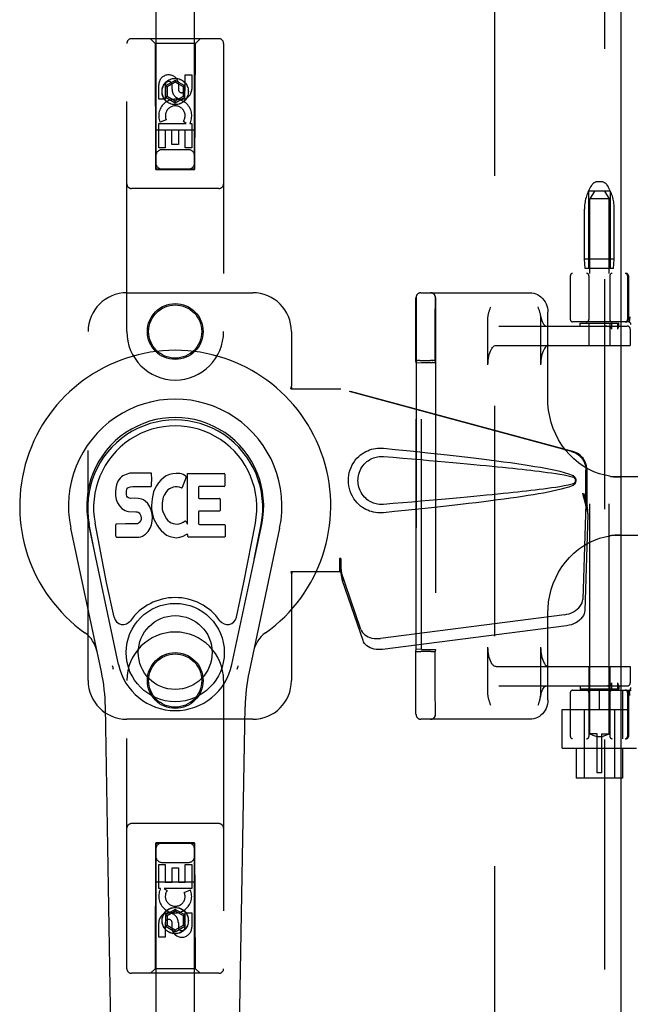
# Model space of a CAD drawing. Header units: inches. Extents: x 0 to 270, y 0 to 175.
# Tile 13 of 81: x 86.45 to 90.39, y 85.89 to 92.24. Entities that reach past the tile are written whole.
import ezdxf

# ---------------------------------------------------------------- set-up
doc = ezdxf.new("R2010")
doc.units = ezdxf.units.IN
doc.header["$LTSCALE"] = 14.84127
doc.header["$MEASUREMENT"] = 0
doc.linetypes.add('HIDDEN', pattern=[0.2, 0.1, -0.1])
doc.layers.add('DEFAULT_2', color=8, linetype='HIDDEN')
doc.layers.add('LEFTHAND_DOOR_ASSEMBLY', color=7, linetype='CONTINUOUS')

msp = doc.modelspace()

# ---------------------------------------------------------------- linework, layer by layer
at = {"layer": 'DEFAULT_2', "color": 8, "linetype": 'HIDDEN'}
for p, q in [((89.5159, 58.5819), (89.5159, 119.6239)), ((90.1398, 91.1696), (90.1343, 91.1604)), ((90.1991, 91.1939), (90.1827, 91.1939)), ((90.2419, 91.1696), (90.2475, 91.1604)), ((90.1209, 91.1339), (90.1209, 90.6339)), ((90.2609, 91.1339), (90.1209, 91.1339)), ((90.1584, 91.1339), (90.1284, 91.0839)), ((90.2234, 91.1339), (90.2534, 91.0839)), ((90.2609, 91.1339), (90.2609, 90.6339)), ((90.1284, 87.6339), (90.1284, 91.0839)), ((90.2534, 91.0839), (90.1284, 91.0839)), ((90.2534, 87.6339), (90.2534, 91.0839)), ((90.0944, 90.6939), (90.0944, 91.0163)), ((90.2874, 90.6939), (90.2874, 91.0163)), ((90.0994, 90.6339), (90.0944, 90.6939)), ((90.2874, 90.6939), (90.0944, 90.6939)), ((90.2824, 90.6339), (90.2874, 90.6939)), ((90.0034, 90.5879), (90.0034, 90.3054)), ((92.5134, 90.6029), (90.0184, 90.6029)), ((90.2824, 90.6339), (90.0994, 90.6339)), ((90.1234, 90.5879), (90.1234, 90.3054)), ((90.2584, 90.5879), (90.2584, 90.3054)), ((90.3727, 90.5879), (90.3727, 90.3054)), ((90.3784, 90.5879), (90.3784, 90.3054)), ((89.0384, 90.4779), (89.742, 90.4779)), ((89.0071, 90.3121), (89.0073, 90.439)), ((89.0081, 90.4469), (89.0081, 87.7589)), ((89.1321, 90.3122), (89.1323, 90.4389)), ((89.1331, 90.4469), (89.1331, 87.7589)), ((89.8582, 89.7942), (89.8582, 90.3529)), ((89.007, 90.196), (89.0071, 90.3121)), ((89.132, 90.1964), (89.1321, 90.3122)), ((89.4717, 90.0129), (89.4717, 90.3144)), ((89.8117, 90.3144), (89.8117, 90.0129)), ((90.3788, 90.2904), (90.0184, 90.2904)), ((90.0659, 90.2629), (90.0659, 90.2829)), ((90.0659, 90.2829), (90.3158, 90.2829)), ((90.1234, 90.2829), (90.1234, 90.1379)), ((90.2584, 90.2829), (90.2584, 90.1379)), ((90.2717, 90.2429), (90.2717, 90.2829)), ((90.3085, 90.2829), (90.3085, 90.2429)), ((90.3159, 90.2626), (90.3159, 90.2829)), ((90.3856, 90.3044), (90.3822, 90.29)), ((90.3856, 90.3044), (90.3857, 90.305)), ((89.5426, 90.2629), (90.3705, 90.2629)), ((90.314, 90.2583), (90.3122, 90.2547)), ((90.3158, 90.2629), (90.3158, 90.2627)), ((90.3903, 90.2429), (90.3903, 90.1379)), ((90.3905, 90.2429), (90.3905, 90.1379)), ((89.007, 90.0398), (89.007, 90.196)), ((89.132, 90.0398), (89.132, 90.1964)), ((89.5245, 90.1379), (90.3905, 90.1379)), ((89.0077, 90.0259), (89.007, 90.0398)), ((89.0077, 90.0259), (89.0427, 90.0273)), ((89.0077, 88.1798), (89.0077, 90.0259)), ((89.0239, 90.0403), (89.0161, 90.0402)), ((89.0331, 90.0403), (89.0239, 90.0403)), ((89.0331, 90.0403), (89.101, 90.0404)), ((89.0427, 88.1784), (89.0427, 90.0273)), ((89.0427, 90.0273), (89.1127, 90.0273)), ((89.1105, 90.0403), (89.101, 90.0404)), ((89.132, 90.0398), (89.1327, 90.0269)), ((89.1327, 90.0269), (89.1327, 88.1788)), ((90.7597, 89.2904), (90.2821, 89.2904)), ((90.2821, 88.9154), (90.7597, 88.9154)), ((89.8582, 87.8529), (89.8582, 88.4115)), ((89.007, 88.1659), (89.0077, 88.1798)), ((89.0427, 88.1784), (89.0077, 88.1798)), ((89.0427, 88.1784), (89.1127, 88.1784)), ((89.1327, 88.1788), (89.132, 88.1659)), ((89.4717, 87.8913), (89.4717, 88.1929)), ((89.8117, 88.1929), (89.8117, 87.8913)), ((89.0284, 88.1654), (89.038, 88.1654)), ((89.1059, 88.1654), (89.038, 88.1654)), ((89.1059, 88.1654), (89.115, 88.1654)), ((89.115, 88.1654), (89.1229, 88.1655)), ((89.5245, 88.0679), (90.3905, 88.0679)), ((90.1234, 88.0679), (90.1234, 87.9229)), ((90.2584, 88.0679), (90.2584, 87.9229)), ((90.3903, 88.0679), (90.3903, 87.9629)), ((90.3905, 88.0679), (90.3905, 87.9629)), ((89.5426, 87.9429), (90.3705, 87.9429)), ((90.0659, 87.9429), (90.0659, 87.9229)), ((90.3158, 87.9229), (90.0659, 87.9229)), ((90.2717, 87.9229), (90.2717, 87.9629)), ((90.3085, 87.9629), (90.3085, 87.9229)), ((90.3158, 87.943), (90.3158, 87.9429)), ((90.3159, 87.943), (90.3159, 87.9229)), ((89.0071, 87.8535), (89.0071, 87.8768)), ((89.0072, 87.8324), (89.0071, 87.8535)), ((89.1321, 87.8533), (89.1321, 87.8765)), ((89.1322, 87.8323), (89.1321, 87.8533)), ((90.0034, 87.9004), (90.0034, 87.6179)), ((90.0184, 87.9154), (90.3961, 87.9154)), ((90.1234, 87.9004), (90.1234, 87.6179)), ((90.1909, 87.7904), (90.1909, 87.9154)), ((90.2584, 87.9004), (90.2584, 87.6179)), ((90.3407, 87.9154), (90.3407, 87.6029)), ((90.3727, 87.9004), (90.3727, 87.6179)), ((90.3784, 87.9004), (90.3784, 87.6179)), ((90.3809, 87.7904), (90.3809, 87.9154)), ((90.3822, 87.9157), (90.3856, 87.9013)), ((90.3857, 87.9007), (90.3856, 87.9013)), ((90.3877, 87.8824), (90.3872, 87.8868)), ((89.9509, 87.5409), (89.9509, 87.7904)), ((89.9509, 87.7904), (90.3809, 87.7904)), ((90.0934, 87.7904), (90.0934, 87.3479)), ((90.2884, 87.7904), (90.2884, 87.3479)), ((89.0073, 87.7607), (89.0073, 87.7736)), ((89.742, 87.7279), (89.0384, 87.7279)), ((89.1323, 87.7607), (89.1323, 87.7737)), ((92.5134, 87.6029), (90.0184, 87.6029)), ((90.1759, 87.6339), (90.1284, 87.6339)), ((90.1284, 87.6339), (90.1287, 87.6337)), ((90.1316, 87.6321), (90.1287, 87.6337)), ((90.1342, 87.6307), (90.1316, 87.6321)), ((90.1375, 87.629), (90.1341, 87.6307)), ((90.1415, 87.6271), (90.1374, 87.629)), ((90.1462, 87.6249), (90.1414, 87.6271)), ((90.1514, 87.6228), (90.1461, 87.625)), ((90.1572, 87.6207), (90.1514, 87.6228)), ((90.1632, 87.6187), (90.1571, 87.6207)), ((90.1695, 87.6172), (90.1632, 87.6188)), ((90.1759, 87.6159), (90.1694, 87.6172)), ((90.1759, 87.3839), (90.1759, 87.6338)), ((90.2059, 87.6147), (90.1759, 87.6147)), ((90.2059, 87.6339), (90.2534, 87.6339)), ((90.2059, 87.3839), (90.2059, 87.6338)), ((90.2059, 87.6159), (90.2123, 87.6172)), ((90.2186, 87.6188), (90.2122, 87.6172)), ((90.2246, 87.6207), (90.2185, 87.6187)), ((90.2303, 87.6228), (90.2246, 87.6207)), ((90.2356, 87.625), (90.2303, 87.6228)), ((90.2403, 87.6271), (90.2356, 87.6249)), ((90.2443, 87.629), (90.2402, 87.6271)), ((90.2476, 87.6307), (90.2442, 87.629)), ((90.2501, 87.6321), (90.2475, 87.6307)), ((90.253, 87.6337), (90.2501, 87.6321)), ((90.253, 87.6337), (90.2534, 87.6339)), ((89.9509, 87.5409), (90.4309, 87.5409)), ((90.0409, 87.5409), (90.0409, 87.3479)), ((90.3409, 87.5409), (90.3409, 87.3479)), ((90.3409, 87.3479), (90.0409, 87.3479)), ((90.2059, 87.3839), (90.1759, 87.3839))]:
    msp.add_line(p, q, dxfattribs=at)
for points in [[(89.742, 90.4779), (89.7548, 90.4771), (89.7676, 90.4748), (89.78, 90.471), (89.792, 90.4657), (89.8034, 90.459), (89.814, 90.451), (89.8238, 90.4417), (89.8326, 90.4312), (89.8402, 90.4198), (89.8466, 90.4074), (89.8516, 90.3944), (89.8553, 90.3809), (89.8575, 90.367), (89.8582, 90.3529)], [(89.0073, 90.439), (89.0073, 90.4447), (89.0074, 90.4462), (89.0074, 90.4469)], [(89.1323, 90.4389), (89.1323, 90.4446), (89.1324, 90.4462), (89.1324, 90.4469)], [(89.4717, 90.3144), (89.4719, 90.3201), (89.4724, 90.3255), (89.473, 90.3306), (89.4739, 90.3354), (89.4748, 90.34), (89.4759, 90.3445), (89.477, 90.3489), (89.4782, 90.3533), (89.4795, 90.3577), (89.4809, 90.362), (89.4823, 90.3664), (89.4837, 90.3707), (89.4853, 90.375)], [(89.4853, 90.375), (89.4883, 90.3836), (89.4899, 90.3879)], [(89.7936, 90.3879), (89.7968, 90.3791), (89.7983, 90.3747), (89.7998, 90.3703), (89.8013, 90.3659), (89.8028, 90.3615), (89.8042, 90.357), (89.8055, 90.3526), (89.8067, 90.348), (89.8079, 90.3434), (89.8089, 90.3388)], [(89.8089, 90.3388), (89.8111, 90.3278), (89.8142, 90.3147), (89.8178, 90.3028), (89.8218, 90.2924), (89.8261, 90.2835), (89.8304, 90.2763), (89.8345, 90.2707), (89.8384, 90.2668), (89.8418, 90.2643), (89.8445, 90.2631), (89.8463, 90.2629)], [(89.8098, 90.3343), (89.8106, 90.3293), (89.8112, 90.3244), (89.8116, 90.3194), (89.8117, 90.3144)], [(90.3877, 90.3233), (90.3872, 90.3189), (90.3867, 90.3144), (90.3862, 90.3097), (90.3857, 90.305)], [(90.2599, 90.2557), (90.2556, 90.2577), (90.2508, 90.2594), (90.2456, 90.2608), (90.2398, 90.2619), (90.2336, 90.2625), (90.2268, 90.2629)], [(90.2717, 90.2429), (90.2716, 90.2442), (90.2712, 90.2455), (90.2706, 90.2467), (90.2699, 90.2479), (90.269, 90.249), (90.268, 90.25), (90.267, 90.251), (90.2658, 90.252), (90.2644, 90.2529), (90.263, 90.2539), (90.2615, 90.2548), (90.2599, 90.2557)], [(90.3122, 90.2547), (90.3117, 90.2537), (90.3112, 90.2527), (90.3107, 90.2517), (90.3103, 90.2506), (90.3098, 90.2495), (90.3094, 90.2483), (90.309, 90.247), (90.3088, 90.2457), (90.3086, 90.2443), (90.3085, 90.2429)], [(90.3158, 90.2627), (90.3158, 90.2624), (90.3156, 90.2619), (90.3154, 90.2613), (90.3151, 90.2607), (90.3148, 90.2599), (90.3144, 90.2591), (90.314, 90.2583)], [(89.4717, 90.0129), (89.4721, 90.0269), (89.473, 90.0407), (89.4747, 90.0541), (89.4769, 90.0671), (89.4798, 90.0794), (89.4832, 90.0908), (89.4872, 90.1012), (89.4916, 90.1106), (89.4964, 90.1187), (89.5016, 90.1255), (89.507, 90.1308), (89.5127, 90.1347), (89.5185, 90.137), (89.5245, 90.1379)], [(89.8645, 90.1379), (89.8585, 90.137), (89.8527, 90.1347), (89.847, 90.1308), (89.8416, 90.1255), (89.8364, 90.1187), (89.8316, 90.1106), (89.8272, 90.1012), (89.8232, 90.0908), (89.8198, 90.0794), (89.817, 90.0671), (89.8147, 90.0541), (89.8131, 90.0407), (89.8121, 90.0269), (89.8117, 90.0129)], [(89.0161, 90.0402), (89.0129, 90.0401), (89.0104, 90.0401), (89.0085, 90.04), (89.0074, 90.0399), (89.007, 90.0398)], [(89.132, 90.0398), (89.1316, 90.0399), (89.1305, 90.04), (89.1286, 90.0401), (89.1261, 90.0401), (89.1229, 90.0402), (89.1192, 90.0402), (89.1105, 90.0403)], [(90.259, 89.295), (90.2272, 89.3009), (90.1908, 89.3109), (90.1551, 89.3241), (90.1206, 89.3404), (90.0873, 89.3597), (90.0557, 89.3819), (90.0258, 89.4068), (89.9979, 89.4343), (89.9721, 89.4641), (89.9486, 89.4961), (89.9276, 89.53), (89.9092, 89.5657), (89.8935, 89.6028), (89.8806, 89.6412), (89.8706, 89.6805), (89.8635, 89.7205), (89.8593, 89.7609), (89.8582, 89.7943)], [(90.259, 89.295), (90.2635, 89.2943), (90.2681, 89.2937), (90.2727, 89.2932), (90.2774, 89.2927), (90.2821, 89.2922), (90.2868, 89.2918), (90.2916, 89.2915), (90.2964, 89.2912), (90.3012, 89.2909), (90.3061, 89.2907), (90.311, 89.2906), (90.3159, 89.2904), (90.3208, 89.2904), (90.3258, 89.2904)], [(89.8582, 88.4114), (89.8594, 88.4453), (89.8635, 88.4857), (89.8707, 88.5257), (89.8808, 88.565), (89.8937, 88.6034), (89.9095, 88.6405), (89.9279, 88.6762), (89.949, 88.7101), (89.9725, 88.7421), (89.9983, 88.7719), (90.0262, 88.7993), (90.0561, 88.8242), (90.0878, 88.8463), (90.121, 88.8655), (90.1555, 88.8818), (90.1912, 88.8949), (90.2277, 88.9049), (90.259, 88.9107)], [(90.3258, 88.9154), (90.32, 88.9153), (90.3142, 88.9152), (90.3085, 88.9151), (90.3028, 88.9149), (90.2972, 88.9146), (90.2916, 88.9142), (90.286, 88.9138), (90.2805, 88.9133), (90.2751, 88.9128), (90.2696, 88.9122), (90.2643, 88.9115), (90.259, 88.9107)], [(89.5245, 88.0679), (89.5185, 88.0687), (89.5127, 88.071), (89.507, 88.0749), (89.5016, 88.0802), (89.4964, 88.087), (89.4916, 88.0951), (89.4872, 88.1045), (89.4832, 88.1149), (89.4798, 88.1264), (89.4769, 88.1386), (89.4747, 88.1516), (89.473, 88.165), (89.4721, 88.1788), (89.4717, 88.1929)], [(89.8117, 88.1929), (89.8121, 88.1788), (89.8131, 88.165), (89.8147, 88.1516), (89.817, 88.1386), (89.8198, 88.1264), (89.8232, 88.1149), (89.8272, 88.1045), (89.8316, 88.0951), (89.8364, 88.087), (89.8416, 88.0802), (89.847, 88.0749), (89.8527, 88.071), (89.8585, 88.0687), (89.8645, 88.0679)], [(89.007, 88.0893), (89.007, 88.1262), (89.007, 88.1457), (89.007, 88.1659)], [(89.007, 88.1659), (89.0074, 88.1658), (89.0085, 88.1657), (89.0104, 88.1656), (89.0129, 88.1656), (89.0161, 88.1655), (89.0198, 88.1655), (89.0284, 88.1654)], [(89.1229, 88.1655), (89.1261, 88.1656), (89.1286, 88.1656), (89.1305, 88.1657), (89.1316, 88.1658), (89.132, 88.1659)], [(89.132, 88.0885), (89.132, 88.1257), (89.132, 88.1455), (89.132, 88.1659)], [(89.007, 88.0209), (89.007, 88.0542), (89.007, 88.0715), (89.007, 88.0893)], [(89.132, 88.02), (89.132, 88.0533), (89.132, 88.0707), (89.132, 88.0885)], [(89.0071, 87.9585), (89.007, 87.989), (89.007, 88.0047), (89.007, 88.0209)], [(89.1321, 87.9579), (89.132, 87.9882), (89.132, 88.0039), (89.132, 88.02)], [(89.0071, 87.9156), (89.0071, 87.9438), (89.0071, 87.9585)], [(89.1321, 87.9152), (89.1321, 87.9432), (89.1321, 87.9579)], [(89.8098, 87.8714), (89.8111, 87.8779), (89.8142, 87.891), (89.8178, 87.9029), (89.8218, 87.9134), (89.8261, 87.9222), (89.8304, 87.9294), (89.8345, 87.935), (89.8384, 87.9389), (89.8418, 87.9414), (89.8445, 87.9426), (89.8463, 87.9429)], [(90.2268, 87.9429), (90.2336, 87.9432), (90.2399, 87.9438), (90.2456, 87.9449), (90.2508, 87.9463), (90.2556, 87.948), (90.2599, 87.95)], [(90.2599, 87.95), (90.2615, 87.9509), (90.263, 87.9518), (90.2644, 87.9527), (90.2657, 87.9537), (90.2669, 87.9546), (90.268, 87.9556), (90.269, 87.9567), (90.2699, 87.9578), (90.2706, 87.959), (90.2712, 87.9602), (90.2716, 87.9615), (90.2717, 87.9629)], [(90.3085, 87.9629), (90.3086, 87.9615), (90.3087, 87.9602), (90.309, 87.9589), (90.3093, 87.9578), (90.3097, 87.9567), (90.31, 87.9557), (90.3104, 87.9547), (90.3109, 87.9537), (90.3113, 87.9528), (90.3118, 87.9518), (90.3122, 87.9509), (90.3139, 87.9476)], [(90.3139, 87.9476), (90.3143, 87.9468), (90.3146, 87.9461), (90.315, 87.9454), (90.3153, 87.9447), (90.3155, 87.9442), (90.3157, 87.9436), (90.3158, 87.9432), (90.3158, 87.943)], [(89.0071, 87.8768), (89.0071, 87.9022), (89.0071, 87.9156)], [(89.1321, 87.8765), (89.1321, 87.9018), (89.1321, 87.9152)], [(89.4899, 87.8179), (89.4867, 87.8266), (89.4851, 87.831), (89.4836, 87.8354), (89.4821, 87.8398), (89.4807, 87.8442), (89.4793, 87.8487), (89.478, 87.8531), (89.4767, 87.8577), (89.4756, 87.8623), (89.4745, 87.8669), (89.4736, 87.8716), (89.4729, 87.8764), (89.4723, 87.8813), (89.4719, 87.8863), (89.4717, 87.8913)], [(89.8582, 87.8529), (89.8575, 87.8387), (89.8553, 87.8248), (89.8516, 87.8112), (89.8465, 87.7982), (89.8402, 87.7859), (89.8325, 87.7744), (89.8238, 87.764), (89.814, 87.7547), (89.8034, 87.7467), (89.792, 87.74), (89.78, 87.7347), (89.7676, 87.7309), (89.7549, 87.7286), (89.742, 87.7279)], [(89.8098, 87.8714), (89.8096, 87.8703), (89.8087, 87.8657), (89.8076, 87.8612), (89.8065, 87.8568), (89.8053, 87.8524), (89.804, 87.848), (89.8026, 87.8437), (89.8012, 87.8393), (89.7997, 87.835), (89.7982, 87.8307)], [(89.8117, 87.8913), (89.8115, 87.8856), (89.8111, 87.8802), (89.8104, 87.8751), (89.8098, 87.8714)], [(90.3872, 87.8868), (90.3867, 87.8913), (90.3862, 87.896), (90.3857, 87.9007)], [(89.0073, 87.7736), (89.0072, 87.8228), (89.0072, 87.8324)], [(89.1323, 87.7737), (89.1322, 87.8227), (89.1322, 87.8323)], [(89.7982, 87.8307), (89.7951, 87.8221), (89.7936, 87.8179)], [(89.0074, 87.7589), (89.0074, 87.7594), (89.0073, 87.7607)], [(89.1324, 87.7589), (89.1324, 87.7594), (89.1323, 87.7607)]]:
    msp.add_lwpolyline(points, dxfattribs=at)
for centre, radius, start, end in [((90.3744, 91.0163), 0.28, 149.03626, 180), ((90.1827, 91.1439), 0.05, 90, 149.03626), ((90.1991, 91.1439), 0.05, 30.96374, 90), ((90.0074, 91.0163), 0.28, 0, 30.96374), ((90.0184, 90.5879), 0.015, 90, 180), ((90.1084, 90.5879), 0.015, 0, 90), ((90.2734, 90.5879), 0.015, 90, 180), ((90.3577, 90.5879), 0.015, 0, 90), ((90.3634, 90.5879), 0.015, 0, 90), ((89.0384, 90.4469), 0.031, 90, 180), ((89.0391, 90.4469), 0.031, 90, 180), ((89.1014, 90.4469), 0.031, 0, 90), ((89.1021, 90.4469), 0.031, 0, 90), ((90.0184, 90.3054), 0.015, 180, 270), ((90.1084, 90.3054), 0.015, 270, 360), ((90.2734, 90.3054), 0.015, 180, 270), ((90.3577, 90.3054), 0.015, 270, 360), ((90.3634, 90.3054), 0.015, 270, 360), ((90.3788, 90.2754), 0.015, 353.0043, 90), ((90.3703, 90.2429), 0.02, 0, 90), ((90.3705, 90.2429), 0.02, 0, 90), ((90.3703, 87.9629), 0.02, 270, 360), ((90.3705, 87.9629), 0.02, 270, 360), ((90.3788, 87.9304), 0.015, 270, 6.9957), ((90.0184, 87.9004), 0.015, 90, 180), ((90.1084, 87.9004), 0.015, 0, 90), ((90.2734, 87.9004), 0.015, 90, 180), ((90.3577, 87.9004), 0.015, 0, 90), ((90.3634, 87.9004), 0.015, 0, 90), ((89.0384, 87.7589), 0.031, 180, 270), ((89.0391, 87.7589), 0.031, 180, 270), ((89.1014, 87.7589), 0.031, 270, 360), ((89.1021, 87.7589), 0.031, 270, 360), ((90.0184, 87.6179), 0.015, 180, 270), ((90.1084, 87.6179), 0.015, 270, 360), ((90.2734, 87.6179), 0.015, 180, 270), ((90.3577, 87.6179), 0.015, 270, 360), ((90.3634, 87.6179), 0.015, 270, 360)]:
    msp.add_arc(centre, radius, start, end, dxfattribs=at)
for centre, start_param, end_param in [((89.1127, 90.0269), 0.000895, 1.571692), ((89.1127, 88.1788), -1.571692, -0.000895)]:
    msp.add_ellipse(centre, major_axis=(0.02, 0), ratio=0.017455, start_param=start_param, end_param=end_param, dxfattribs=at)
at = {"layer": 'LEFTHAND_DOOR_ASSEMBLY', "color": 8, "linetype": 'HIDDEN'}
for p, q in [((90.2244, 120.2489), (90.2244, 57.9569)), ((87.3284, 119.2754), (87.3284, 91.2735)), ((87.5784, 91.2735), (87.5784, 119.2754)), ((87.7359, 92.1154), (87.1709, 92.1154)), ((87.3234, 92.0854), (87.2934, 92.1154)), ((87.5834, 92.0854), (87.6134, 92.1154)), ((87.1409, 90.2279), (87.1409, 92.0854)), ((87.3234, 92.0854), (87.3269, 91.2754)), ((87.5834, 92.0854), (87.3234, 92.0854)), ((87.5799, 91.2754), (87.5834, 92.0854)), ((87.7659, 92.0854), (87.7659, 90.2279)), ((87.5175, 91.7895), (87.5175, 91.8819)), ((87.5175, 91.8819), (87.5599, 91.8819)), ((87.5599, 91.8819), (87.5599, 91.7895)), ((87.3467, 91.7256), (87.3467, 91.818)), ((87.3892, 91.818), (87.3892, 91.7256)), ((87.4534, 91.8472), (87.3909, 91.8111)), ((87.3909, 91.8111), (87.3909, 91.739)), ((87.3909, 91.8111), (87.4009, 91.8054)), ((87.4534, 91.8357), (87.4009, 91.8054)), ((87.4009, 91.8054), (87.4009, 91.7447)), ((87.433, 91.7895), (87.433, 91.818)), ((87.4534, 91.8472), (87.4534, 91.8357)), ((87.5159, 91.8111), (87.4534, 91.8472)), ((87.5059, 91.8054), (87.4534, 91.8357)), ((87.474, 91.8318), (87.474, 91.7856)), ((87.5159, 91.8111), (87.5059, 91.8054)), ((87.5059, 91.7447), (87.5059, 91.8054)), ((87.5159, 91.739), (87.5159, 91.8111)), ((87.3892, 91.7256), (87.3467, 91.7256)), ((87.3909, 91.739), (87.4009, 91.7447)), ((87.3909, 91.739), (87.4534, 91.7029)), ((87.4009, 91.7447), (87.4534, 91.7144)), ((87.4534, 91.7144), (87.5059, 91.7447)), ((87.4534, 91.7029), (87.5159, 91.739)), ((87.5159, 91.739), (87.5059, 91.7447)), ((87.4534, 91.7029), (87.4534, 91.7144)), ((87.3467, 91.4132), (87.3467, 91.5693)), ((87.3467, 91.5693), (87.5243, 91.5693)), ((87.3948, 91.5937), (87.3557, 91.5768)), ((87.5243, 91.5693), (87.5058, 91.5823)), ((87.5494, 91.5728), (87.5477, 91.5693)), ((87.5477, 91.5693), (87.5599, 91.5693)), ((87.5599, 91.5693), (87.5599, 91.4132)), ((87.5809, 91.5254), (87.3258, 91.5254)), ((87.3892, 91.5267), (87.3892, 91.4132)), ((87.4316, 91.5267), (87.3892, 91.5267)), ((87.4316, 91.4345), (87.4316, 91.5267)), ((87.474, 91.5267), (87.474, 91.4345)), ((87.5175, 91.5267), (87.474, 91.5267)), ((87.5175, 91.4132), (87.5175, 91.5267)), ((87.3892, 91.4132), (87.3467, 91.4132)), ((87.474, 91.4345), (87.4316, 91.4345)), ((87.5599, 91.4132), (87.5175, 91.4132)), ((87.5384, 91.4004), (87.3684, 91.4004)), ((87.3269, 91.2754), (87.5799, 91.2754)), ((87.3284, 91.2767), (87.5784, 91.2767)), ((87.3284, 91.2735), (87.5784, 91.2735)), ((87.7359, 91.1504), (87.1709, 91.1504)), ((87.1409, 90.4779), (87.9534, 90.4779)), ((86.8909, 87.9779), (86.8909, 90.2279)), ((88.2034, 90.2279), (88.2034, 89.8747)), ((88.2003, 89.8579), (88.2034, 89.8747)), ((88.2003, 89.8579), (88.5213, 89.8579)), ((88.2078, 89.8579), (88.2034, 89.8747)), ((90.0111, 89.4555), (88.5136, 89.8579)), ((90.0187, 89.4555), (88.5213, 89.8579)), ((90.1035, 89.105), (90.1035, 89.3348)), ((90.1111, 89.105), (90.1111, 89.3348)), ((90.0816, 89.1866), (90.1035, 89.105)), ((90.0893, 89.1866), (90.1111, 89.105)), ((90.105, 89.1325), (90.1137, 89.0763)), ((90.1027, 89.1164), (90.0836, 88.5013)), ((90.1027, 89.1164), (90.1163, 89.0454)), ((90.1111, 89.105), (90.1035, 89.105)), ((90.1137, 89.0763), (90.1151, 89.0603)), ((90.1163, 89.0454), (90.0971, 88.4303)), ((88.5136, 88.7653), (88.5136, 88.6779)), ((88.5213, 88.7653), (88.5136, 88.7653)), ((88.5213, 88.7653), (88.5213, 88.6779)), ((88.2003, 88.6779), (88.2034, 88.661)), ((88.5213, 88.6779), (88.2003, 88.6779)), ((88.2078, 88.6779), (88.2034, 88.661)), ((88.6518, 88.3073), (88.5199, 88.6912)), ((88.5335, 88.6201), (88.5199, 88.6912)), ((88.2034, 88.661), (88.2034, 87.9779)), ((88.5292, 88.6506), (88.5335, 88.6201)), ((88.6654, 88.2363), (88.5335, 88.6201)), ((89.9661, 88.4023), (88.7786, 88.2498)), ((89.9796, 88.3312), (88.7922, 88.1788)), ((87.1409, 86.1204), (87.1409, 87.9779)), ((87.7659, 87.9779), (87.7659, 86.1204)), ((87.9534, 87.7279), (87.1409, 87.7279)), ((87.7359, 87.0554), (87.1709, 87.0554)), ((87.3269, 86.9304), (87.3234, 86.1204)), ((87.3269, 86.9304), (87.5799, 86.9304)), ((87.3284, 86.9322), (87.3284, 58.9304)), ((87.5784, 86.9322), (87.3284, 86.9322)), ((87.5784, 86.929), (87.3284, 86.929)), ((87.5784, 58.9304), (87.5784, 86.9322)), ((87.5834, 86.1204), (87.5799, 86.9304)), ((87.3468, 86.6364), (87.3468, 86.7925)), ((87.3468, 86.7925), (87.3892, 86.7925)), ((87.3684, 86.8054), (87.5384, 86.8054)), ((87.3892, 86.7925), (87.3892, 86.679)), ((87.5176, 86.679), (87.5176, 86.7925)), ((87.5176, 86.7925), (87.56, 86.7925)), ((87.56, 86.7925), (87.56, 86.6364)), ((87.4327, 86.679), (87.4327, 86.7712)), ((87.4327, 86.7712), (87.4751, 86.7712)), ((87.4751, 86.7712), (87.4751, 86.679)), ((87.3258, 86.6804), (87.5809, 86.6804)), ((87.3892, 86.679), (87.4327, 86.679)), ((87.4751, 86.679), (87.5176, 86.679)), ((87.3591, 86.6364), (87.3468, 86.6364)), ((87.3573, 86.6329), (87.3591, 86.6364)), ((87.56, 86.6364), (87.3824, 86.6364)), ((87.3824, 86.6364), (87.401, 86.6234)), ((87.5119, 86.612), (87.551, 86.6289)), ((87.4534, 86.5028), (87.3909, 86.4667)), ((87.3909, 86.4667), (87.3909, 86.3946)), ((87.3909, 86.4667), (87.4009, 86.461)), ((87.4534, 86.4913), (87.4009, 86.461)), ((87.4009, 86.461), (87.4009, 86.4004)), ((87.4534, 86.5028), (87.4534, 86.4913)), ((87.5159, 86.4667), (87.4534, 86.5028)), ((87.5059, 86.461), (87.4534, 86.4913)), ((87.5159, 86.4667), (87.5059, 86.461)), ((87.5059, 86.4004), (87.5059, 86.461)), ((87.5159, 86.3946), (87.5159, 86.4667)), ((87.5176, 86.3877), (87.5176, 86.4801)), ((87.5176, 86.4801), (87.56, 86.4801)), ((87.56, 86.4801), (87.56, 86.3877)), ((87.3468, 86.3238), (87.3468, 86.4162)), ((87.3892, 86.4162), (87.3892, 86.3238)), ((87.3909, 86.3946), (87.4009, 86.4004)), ((87.3909, 86.3946), (87.4534, 86.3585)), ((87.4009, 86.4004), (87.4534, 86.37)), ((87.4327, 86.3739), (87.4327, 86.4201)), ((87.4534, 86.37), (87.5059, 86.4004)), ((87.4534, 86.3585), (87.5159, 86.3946)), ((87.4737, 86.4162), (87.4737, 86.3877)), ((87.5159, 86.3946), (87.5059, 86.4004)), ((87.4534, 86.3585), (87.4534, 86.37)), ((87.3892, 86.3238), (87.3468, 86.3238)), ((87.7359, 86.0904), (87.1709, 86.0904)), ((87.3234, 86.1204), (87.2934, 86.0904)), ((87.5834, 86.1204), (87.3234, 86.1204)), ((87.5834, 86.1204), (87.6134, 86.0904))]:
    msp.add_line(p, q, dxfattribs=at)
at = {"layer": 'LEFTHAND_DOOR_ASSEMBLY', "color": 3, "linetype": 'Continuous'}
msp.add_line((90.3284, 120.2489), (90.3284, 57.9569), dxfattribs=at)
at = {"layer": 'LEFTHAND_DOOR_ASSEMBLY', "color": 7, "linetype": 'Continuous'}
for p, q in [((87.1603, 89.3143), (87.1369, 89.3069)), ((87.2998, 89.3143), (87.1603, 89.3143)), ((87.3015, 89.2714), (87.2998, 89.3143)), ((87.4601, 89.3128), (87.438, 89.3106)), ((87.4826, 89.3124), (87.4601, 89.3128)), ((87.0834, 89.2631), (87.0742, 89.2405)), ((87.0971, 89.2827), (87.0834, 89.2631)), ((87.1057, 89.2907), (87.0971, 89.2827)), ((87.1153, 89.2972), (87.1057, 89.2907)), ((87.1369, 89.3069), (87.1153, 89.2972)), ((87.3006, 89.2477), (87.3015, 89.2714)), ((87.3465, 89.2519), (87.3336, 89.2338)), ((87.3612, 89.2687), (87.3465, 89.2519)), ((87.3775, 89.2839), (87.3612, 89.2687)), ((87.3957, 89.2969), (87.3775, 89.2839)), ((87.4161, 89.3057), (87.3957, 89.2969)), ((87.438, 89.3106), (87.4161, 89.3057)), ((87.4937, 89.3107), (87.4826, 89.3124)), ((87.5043, 89.3073), (87.4937, 89.3107)), ((87.5243, 89.2901), (87.4982, 89.2219)), ((87.5229, 89.2953), (87.5043, 89.3073)), ((87.5331, 88.9871), (87.5331, 89.3122)), ((87.5331, 89.3122), (87.7699, 89.3122)), ((87.7744, 89.3078), (87.7744, 89.2334)), ((87.069, 89.2171), (87.0673, 89.1935)), ((87.0673, 89.1935), (87.068, 89.1696)), ((87.0742, 89.2405), (87.069, 89.2171)), ((87.1383, 89.1818), (87.139, 89.1968)), ((87.139, 89.1968), (87.141, 89.2118)), ((87.141, 89.2118), (87.1442, 89.2185)), ((87.1442, 89.2185), (87.1499, 89.2234)), ((87.1499, 89.2234), (87.1643, 89.2278)), ((87.1643, 89.2278), (87.1791, 89.229)), ((87.1791, 89.229), (87.292, 89.229)), ((87.292, 89.229), (87.2976, 89.2295)), ((87.2976, 89.2295), (87.2994, 89.2349)), ((87.2994, 89.2349), (87.3006, 89.2477)), ((87.3142, 89.1936), (87.3081, 89.1722)), ((87.3227, 89.2143), (87.3142, 89.1936)), ((87.3336, 89.2338), (87.3227, 89.2143)), ((87.3965, 89.196), (87.3824, 89.1728)), ((87.4048, 89.2064), (87.3965, 89.196)), ((87.4155, 89.2138), (87.4048, 89.2064)), ((87.4405, 89.2244), (87.4155, 89.2138)), ((87.4533, 89.2277), (87.4405, 89.2244)), ((87.4666, 89.2275), (87.4533, 89.2277)), ((87.4797, 89.2244), (87.4666, 89.2275)), ((87.4922, 89.2195), (87.4797, 89.2244)), ((87.6032, 89.2244), (87.6032, 89.157)), ((87.7699, 89.2289), (87.6077, 89.2289)), ((87.068, 89.1696), (87.072, 89.1461)), ((87.072, 89.1461), (87.0803, 89.1238)), ((87.0803, 89.1238), (87.0931, 89.1036)), ((87.139, 89.1742), (87.1383, 89.1818)), ((87.1413, 89.1671), (87.139, 89.1742)), ((87.1458, 89.1611), (87.1413, 89.1671)), ((87.152, 89.1566), (87.1458, 89.1611)), ((87.1664, 89.1526), (87.152, 89.1566)), ((87.1904, 89.1534), (87.1664, 89.1526)), ((87.2143, 89.1522), (87.1904, 89.1534)), ((87.2378, 89.1471), (87.2143, 89.1522)), ((87.2488, 89.1422), (87.2378, 89.1471)), ((87.2586, 89.1354), (87.2488, 89.1422)), ((87.2758, 89.1185), (87.2586, 89.1354)), ((87.304, 89.1503), (87.2994, 89.1059)), ((87.3081, 89.1722), (87.304, 89.1503)), ((87.3728, 89.1484), (87.3695, 89.1216)), ((87.3766, 89.161), (87.3728, 89.1484)), ((87.3824, 89.1728), (87.3766, 89.161)), ((87.6077, 89.1525), (87.739, 89.1525)), ((87.7435, 89.148), (87.7435, 89.0749)), ((87.0931, 89.1036), (87.1095, 89.0863)), ((87.1095, 89.0863), (87.1293, 89.0732)), ((87.1293, 89.0732), (87.1405, 89.069)), ((87.1405, 89.069), (87.1521, 89.067)), ((87.1521, 89.067), (87.1996, 89.0665)), ((87.1996, 89.0665), (87.2072, 89.0658)), ((87.2072, 89.0658), (87.2142, 89.0634)), ((87.2142, 89.0634), (87.2202, 89.0589)), ((87.2202, 89.0589), (87.2251, 89.0529)), ((87.2889, 89.0985), (87.2758, 89.1185)), ((87.2984, 89.0764), (87.2889, 89.0985)), ((87.3046, 89.0532), (87.2984, 89.0764)), ((87.2994, 89.1059), (87.3003, 89.0837)), ((87.3003, 89.0837), (87.3035, 89.0616)), ((87.3035, 89.0616), (87.308, 89.0397)), ((87.3695, 89.1216), (87.3688, 89.0946)), ((87.3688, 89.0946), (87.3701, 89.0815)), ((87.3701, 89.0815), (87.3732, 89.0686)), ((87.3732, 89.0686), (87.3834, 89.0438)), ((87.6045, 89.0659), (87.6045, 88.9884)), ((87.739, 89.0704), (87.609, 89.0704)), ((87.2215, 88.9977), (87.2159, 88.9924)), ((87.2308, 89.0098), (87.2215, 88.9977)), ((87.2251, 89.0529), (87.2316, 89.0394)), ((87.2333, 89.0167), (87.2308, 89.0098)), ((87.2316, 89.0394), (87.2341, 89.0242)), ((87.2341, 89.0242), (87.2333, 89.0167)), ((87.2993, 88.9822), (87.3055, 89.0054)), ((87.3071, 89.0293), (87.3046, 89.0532)), ((87.3055, 89.0054), (87.3071, 89.0293)), ((87.308, 89.0397), (87.3151, 89.0186)), ((87.3151, 89.0186), (87.3364, 88.9794)), ((87.3834, 89.0438), (87.3967, 89.0207)), ((87.3967, 89.0207), (87.4055, 89.0106)), ((87.4055, 89.0106), (87.4156, 89.0018)), ((87.4156, 89.0018), (87.4267, 88.9944)), ((87.4916, 88.9927), (87.5038, 88.9982)), ((87.5038, 88.9982), (87.5148, 89.0056)), ((87.5213, 89.0046), (87.5331, 88.9871)), ((86.9768, 88.0333), (86.7795, 88.9593)), ((87.0876, 88.0804), (86.895, 88.9839)), ((86.9433, 88.7575), (86.8989, 88.9847)), ((87.0108, 88.6107), (86.9362, 88.992)), ((87.0698, 88.9077), (87.0698, 88.9825)), ((87.1335, 88.9876), (87.0742, 88.987)), ((87.1944, 88.9878), (87.1335, 88.9876)), ((87.2095, 88.989), (87.1944, 88.9878)), ((87.2159, 88.9924), (87.2095, 88.989)), ((87.2616, 88.9223), (87.2785, 88.9391)), ((87.2785, 88.9391), (87.2853, 88.9491)), ((87.2853, 88.9491), (87.2906, 88.9598)), ((87.2906, 88.9598), (87.2993, 88.9822)), ((87.3364, 88.9794), (87.349, 88.9609)), ((87.349, 88.9609), (87.3636, 88.9443)), ((87.3636, 88.9443), (87.3802, 88.9293)), ((87.4267, 88.9944), (87.4391, 88.9895)), ((87.4391, 88.9895), (87.4523, 88.9872)), ((87.4523, 88.9872), (87.4657, 88.9867)), ((87.4657, 88.9867), (87.4788, 88.9886)), ((87.4788, 88.9886), (87.4916, 88.9927)), ((87.609, 88.9839), (87.7706, 88.9839)), ((87.775, 88.9794), (87.775, 88.9073)), ((87.8192, 88.0804), (88.0117, 88.9839)), ((87.8959, 88.6107), (87.9705, 88.992)), ((88.1272, 88.9593), (87.9299, 88.0333)), ((87.9635, 88.7575), (88.0078, 88.9847)), ((87.0746, 88.9028), (87.2186, 88.9028)), ((87.2186, 88.9028), (87.2306, 88.9044)), ((87.2306, 88.9044), (87.2417, 88.9084)), ((87.2417, 88.9084), (87.2616, 88.9223)), ((87.3802, 88.9293), (87.3978, 88.9155)), ((87.3978, 88.9155), (87.4076, 88.9104)), ((87.4076, 88.9104), (87.4181, 88.9068)), ((87.4181, 88.9068), (87.4399, 88.9012)), ((87.4399, 88.9012), (87.4619, 88.8986)), ((87.4619, 88.8986), (87.484, 88.9018)), ((87.484, 88.9018), (87.5053, 88.9085)), ((87.5053, 88.9085), (87.5243, 88.9201)), ((87.5243, 88.9201), (87.5245, 88.9202)), ((87.535, 88.9202), (87.5245, 88.9202)), ((87.535, 88.9073), (87.535, 88.9202)), ((87.7706, 88.9028), (87.5395, 88.9028)), ((87.0587, 88.3857), (87.0108, 88.6107)), ((87.848, 88.3857), (87.8959, 88.6107)), ((87.0748, 83.6684), (87.0026, 87.8077)), ((87.8319, 83.6684), (87.9041, 87.8077))]:
    msp.add_line(p, q, dxfattribs=at)
at = {"layer": 'LEFTHAND_DOOR_ASSEMBLY', "color": 8, "linetype": 'HIDDEN'}
for points in [[(88.7973, 89.0599), (88.7844, 89.059), (88.7715, 89.0589), (88.7586, 89.0597), (88.7457, 89.0613), (88.7329, 89.0637), (88.7204, 89.0669), (88.7082, 89.0708), (88.6962, 89.0755), (88.6846, 89.0809), (88.6731, 89.0872), (88.6616, 89.0945), (88.6502, 89.1029), (88.6389, 89.1125), (88.6276, 89.1235), (88.6166, 89.1363), (88.6063, 89.1503), (88.597, 89.1656), (88.589, 89.1816), (88.5824, 89.1983), (88.5773, 89.2153), (88.5736, 89.2324), (88.5714, 89.2497), (88.5707, 89.267), (88.5713, 89.2843), (88.5734, 89.3016), (88.5768, 89.3187), (88.5818, 89.3357), (88.5882, 89.3524), (88.5961, 89.3685), (88.6053, 89.3839), (88.6156, 89.3981), (88.6265, 89.411), (88.6377, 89.4222), (88.6491, 89.432), (88.6606, 89.4405), (88.6721, 89.4479), (88.6837, 89.4543), (88.6955, 89.4599), (88.7075, 89.4647), (88.7198, 89.4687), (88.7324, 89.4719), (88.7453, 89.4744), (88.7583, 89.476)], [(88.7583, 89.476), (88.7713, 89.4768), (88.7843, 89.4767), (88.7973, 89.4759)], [(88.7973, 89.4759), (88.8728, 89.4683), (88.9455, 89.4609), (89.0152, 89.4537), (89.082, 89.4467), (89.1462, 89.4398), (89.2077, 89.433), (89.2667, 89.4264), (89.3232, 89.4199), (89.3775, 89.4135), (89.4294, 89.4072), (89.4793, 89.4009), (89.5271, 89.3948), (89.5729, 89.3887), (89.6168, 89.3827), (89.6589, 89.3767), (89.6992, 89.3707), (89.7378, 89.3646), (89.7747, 89.3586), (89.81, 89.3525), (89.8438, 89.3463), (89.8761, 89.34), (89.9069, 89.3335), (89.9363, 89.3267), (89.9643, 89.3194), (89.9906, 89.3115), (90.0155, 89.3028)], [(90.0111, 89.4555), (90.024, 89.4512), (90.0364, 89.4457), (90.048, 89.4387), (90.0589, 89.4305), (90.0688, 89.4212), (90.0777, 89.4109), (90.0854, 89.3996), (90.0918, 89.3876), (90.0968, 89.375), (90.1005, 89.3618), (90.1027, 89.3485), (90.1035, 89.3348)], [(90.1111, 89.3348), (90.1104, 89.3485), (90.1082, 89.3618), (90.1045, 89.375), (90.0995, 89.3876), (90.093, 89.3996), (90.0854, 89.4109), (90.0765, 89.4212), (90.0666, 89.4305), (90.0557, 89.4387), (90.044, 89.4457), (90.0317, 89.4512), (90.0187, 89.4555)], [(88.7973, 89.1133), (88.7879, 89.1129), (88.7785, 89.113), (88.7691, 89.1136), (88.7598, 89.1149), (88.7505, 89.1168), (88.7414, 89.1192), (88.7326, 89.1222), (88.7239, 89.1257), (88.7155, 89.1297), (88.7072, 89.1344), (88.699, 89.1397), (88.6908, 89.1458), (88.6826, 89.1528), (88.6746, 89.1608), (88.6667, 89.17), (88.6593, 89.1801), (88.6527, 89.1909), (88.647, 89.2021), (88.6424, 89.2133), (88.6388, 89.2245), (88.6362, 89.2355), (88.6343, 89.2462), (88.6333, 89.2567), (88.6329, 89.2671), (88.6332, 89.2774), (88.6341, 89.2879), (88.6358, 89.2986), (88.6383, 89.3094), (88.6418, 89.3206), (88.6462, 89.3318), (88.6517, 89.3431), (88.6582, 89.354), (88.6655, 89.3643), (88.6734, 89.3737), (88.6815, 89.3818), (88.6897, 89.389), (88.698, 89.3953), (88.7063, 89.4008), (88.7147, 89.4056), (88.7232, 89.4097), (88.732, 89.4133), (88.7409, 89.4163), (88.7501, 89.4188), (88.7594, 89.4207), (88.7688, 89.422), (88.7783, 89.4227), (88.7878, 89.4228), (88.7973, 89.4224)], [(88.7973, 89.4224), (88.8606, 89.417), (88.9218, 89.4119), (88.9809, 89.4068), (89.0378, 89.4019), (89.0926, 89.3972), (89.1454, 89.3925), (89.1962, 89.388), (89.245, 89.3837), (89.2919, 89.3794), (89.3368, 89.3753), (89.3799, 89.3713), (89.4212, 89.3674), (89.4607, 89.3636), (89.4984, 89.3599), (89.5344, 89.3563), (89.5687, 89.3529), (89.6015, 89.3495), (89.6328, 89.3462), (89.6629, 89.343), (89.692, 89.3398), (89.7203, 89.3366), (89.7479, 89.3334), (89.7751, 89.3302), (89.8019, 89.3269), (89.8288, 89.3235), (89.8556, 89.3199), (89.8824, 89.3162), (89.9092, 89.3122), (89.936, 89.308), (89.9627, 89.3033), (89.9892, 89.2979), (90.0156, 89.292)], [(90.0155, 89.3028), (90.0215, 89.2997), (90.0268, 89.2959), (90.0314, 89.2912), (90.035, 89.2859), (90.0376, 89.2803), (90.0392, 89.2743), (90.0398, 89.2681), (90.0393, 89.2618), (90.0378, 89.2558), (90.0352, 89.2501), (90.0315, 89.2447), (90.0269, 89.24), (90.0216, 89.236), (90.0155, 89.2329)], [(90.0156, 89.292), (90.0207, 89.2902), (90.0252, 89.2877), (90.029, 89.2845), (90.0321, 89.2808), (90.0343, 89.2767), (90.0357, 89.2723), (90.0361, 89.2676), (90.0356, 89.263), (90.0342, 89.2587), (90.0319, 89.2547), (90.0288, 89.2511), (90.025, 89.2479), (90.0206, 89.2455), (90.0156, 89.2437)], [(90.0156, 89.2437), (89.9893, 89.2378), (89.9628, 89.2324), (89.9362, 89.2278), (89.9094, 89.2235), (89.8827, 89.2196), (89.8559, 89.2158), (89.8292, 89.2123), (89.8024, 89.2089), (89.7756, 89.2056), (89.7485, 89.2023), (89.7209, 89.1992), (89.6927, 89.196), (89.6637, 89.1928), (89.6336, 89.1896), (89.6023, 89.1863), (89.5696, 89.1829), (89.5353, 89.1795), (89.4993, 89.1759), (89.4615, 89.1722), (89.422, 89.1684), (89.3807, 89.1645), (89.3376, 89.1605), (89.2926, 89.1564), (89.2457, 89.1521), (89.1968, 89.1477), (89.146, 89.1432), (89.0931, 89.1386), (89.0382, 89.1338), (88.9812, 89.1289), (88.9221, 89.1239), (88.8608, 89.1187), (88.7973, 89.1133)], [(90.0155, 89.2329), (89.9928, 89.2249), (89.9689, 89.2175), (89.9436, 89.2108), (89.917, 89.2045), (89.8892, 89.1984), (89.86, 89.1925), (89.8296, 89.1867), (89.7979, 89.1811), (89.7648, 89.1754), (89.7303, 89.1699), (89.6942, 89.1643), (89.6567, 89.1587), (89.6177, 89.1532), (89.577, 89.1475), (89.5346, 89.1419), (89.4904, 89.1362), (89.4445, 89.1304), (89.3967, 89.1246), (89.3469, 89.1186), (89.2951, 89.1126), (89.2412, 89.1064), (89.185, 89.1002), (89.1266, 89.0938), (89.0658, 89.0873), (89.0026, 89.0807), (88.9368, 89.0739), (88.8683, 89.0669), (88.7973, 89.0599)], [(90.0816, 89.1866), (90.087, 89.1671), (90.0923, 89.1479), (90.0977, 89.1289), (90.1031, 89.1106), (90.1084, 89.0931), (90.1137, 89.0763)], [(90.0893, 89.1866), (90.0919, 89.177), (90.0945, 89.1676), (90.0972, 89.1584), (90.0999, 89.1494), (90.1025, 89.1408), (90.105, 89.1325)], [(90.105, 89.1325), (90.1047, 89.1297), (90.1043, 89.1269), (90.1039, 89.1242), (90.1035, 89.1216), (90.1031, 89.119), (90.1027, 89.1164)], [(90.1151, 89.0603), (90.1159, 89.0502), (90.1163, 89.0454)], [(88.5136, 88.7653), (88.5162, 88.7451), (88.5188, 88.7251), (88.5215, 88.7054), (88.5241, 88.6863), (88.5292, 88.6506)], [(88.5213, 88.7653), (88.5211, 88.755), (88.5208, 88.7251)], [(88.5205, 88.7068), (88.5204, 88.7014), (88.5203, 88.6987), (88.5202, 88.6961), (88.52, 88.6936), (88.5199, 88.6912)], [(88.5208, 88.7251), (88.5207, 88.7157), (88.5205, 88.7068)], [(88.5281, 88.6583), (88.5266, 88.6693), (88.5244, 88.6866), (88.5228, 88.7026), (88.5216, 88.7171), (88.521, 88.7299), (88.521, 88.7376)], [(89.9661, 88.4023), (89.9815, 88.405), (89.9964, 88.409), (90.0109, 88.4143), (90.0245, 88.4208), (90.0371, 88.4285), (90.0486, 88.4371), (90.0586, 88.4466), (90.0671, 88.4568), (90.074, 88.4675), (90.0791, 88.4786), (90.0822, 88.4899), (90.0836, 88.5013)], [(90.0971, 88.4303), (90.0958, 88.4188), (90.0926, 88.4076), (90.0875, 88.3965), (90.0807, 88.3857), (90.0722, 88.3755), (90.0621, 88.3661), (90.0507, 88.3574), (90.0381, 88.3498), (90.0244, 88.3433), (90.01, 88.3379), (89.9951, 88.334), (89.9796, 88.3312)], [(88.6518, 88.3073), (88.656, 88.2977), (88.6617, 88.2887), (88.6689, 88.2803), (88.6774, 88.2727), (88.6873, 88.266), (88.6982, 88.2603), (88.7101, 88.2557), (88.7229, 88.2521), (88.7363, 88.2497), (88.7502, 88.2485), (88.7643, 88.2486), (88.7786, 88.2498)], [(88.7922, 88.1788), (88.7778, 88.1775), (88.7637, 88.1775), (88.7498, 88.1787), (88.7364, 88.1811), (88.7237, 88.1846), (88.7118, 88.1893), (88.7008, 88.195), (88.691, 88.2017), (88.6824, 88.2093), (88.6753, 88.2177), (88.6696, 88.2266), (88.6654, 88.2363)]]:
    msp.add_lwpolyline(points, dxfattribs=at)
at = {"layer": 'LEFTHAND_DOOR_ASSEMBLY', "color": 7, "linetype": 'Continuous'}
for points in [[(87.0551, 88.05), (87.0534, 88.0555), (87.0518, 88.061), (87.0503, 88.0666), (87.0491, 88.0722)], [(87.8577, 88.0722), (87.8564, 88.0666), (87.855, 88.061), (87.8534, 88.0555), (87.8516, 88.05)]]:
    msp.add_lwpolyline(points, dxfattribs=at)
at = {"layer": 'LEFTHAND_DOOR_ASSEMBLY', "color": 8, "linetype": 'HIDDEN'}
for centre, radius in [((87.4534, 91.7754), 0.085), ((87.4534, 91.7754), 0.0845), ((87.4534, 90.2279), 0.18), ((87.4534, 90.2279), 0.1715), ((87.4534, 87.9779), 0.18), ((87.4534, 87.9779), 0.1715), ((87.4534, 86.4304), 0.085), ((87.4534, 86.4304), 0.0845)]:
    msp.add_circle(centre, radius, dxfattribs=at)
at = {"layer": 'LEFTHAND_DOOR_ASSEMBLY', "color": 7, "linetype": 'Continuous'}
for radius in [0.3169, 0.2382]:
    msp.add_circle((87.4534, 88.1584), radius, dxfattribs=at)
at = {"layer": 'LEFTHAND_DOOR_ASSEMBLY', "color": 8, "linetype": 'HIDDEN'}
for centre, radius, start, end in [((87.1709, 92.0854), 0.03, 90, 180), ((87.7359, 92.0854), 0.03, 0, 90), ((87.4111, 91.8181), 0.0644, 12.29948, 180.07752), ((87.4111, 91.818), 0.0219, 359.90115, 180), ((87.4965, 91.7895), 0.0635, 180, 360), ((87.4956, 91.7895), 0.0219, 190.307, 360), ((87.4535, 91.6191), 0.1065, 334.26362, 203.40274), ((87.4535, 91.6191), 0.0639, 324.88948, 203.40261), ((87.3684, 91.3604), 0.04, 90, 180), ((87.5384, 91.3604), 0.04, 0, 90), ((87.3684, 91.3154), 0.04, 180, 270), ((87.5384, 91.3154), 0.04, 270, 360), ((87.1709, 91.1804), 0.03, 180, 270), ((87.7359, 91.1804), 0.03, 270, 360), ((87.1409, 90.2279), 0.25, 90, 180), ((87.9534, 90.2279), 0.25, 0, 90), ((87.4534, 90.2279), 0.3125, 180, 360), ((87.4534, 87.9779), 0.3125, 0, 180), ((87.1409, 87.9779), 0.25, 180, 270), ((87.9534, 87.9779), 0.25, 270, 360), ((87.1709, 87.0254), 0.03, 90, 180), ((87.7359, 87.0254), 0.03, 0, 90), ((87.3684, 86.8904), 0.04, 90, 180), ((87.5384, 86.8904), 0.04, 0, 90), ((87.3684, 86.8454), 0.04, 180, 270), ((87.5384, 86.8454), 0.04, 270, 360), ((87.4532, 86.5866), 0.1065, 154.26362, 23.40274), ((87.4532, 86.5866), 0.0639, 144.88948, 23.40261), ((87.4102, 86.4162), 0.0635, 0, 180), ((87.4112, 86.4162), 0.0219, 10.307, 180), ((87.4956, 86.3876), 0.0644, 192.29948, 0.07752), ((87.4956, 86.3877), 0.0219, 179.90115, 360), ((87.1709, 86.1204), 0.03, 180, 270), ((87.7359, 86.1204), 0.03, 270, 360)]:
    msp.add_arc(centre, radius, start, end, dxfattribs=at)
at = {"layer": 'LEFTHAND_DOOR_ASSEMBLY', "color": 7, "linetype": 'Continuous'}
for centre, radius, start, end in [((87.4534, 89.1029), 1.0039, 305.50661, 234.49339), ((87.4534, 89.1029), 0.689, 347.97034, 192.02966), ((87.4534, 89.1029), 0.5709, 347.97034, 192.02966), ((87.4534, 89.093), 0.5269, 348.94024, 191.0594), ((87.5202, 89.2917), 0.00448, 339.00164, 51.87288), ((87.7699, 89.3078), 0.00448, 0, 90), ((87.494, 89.2235), 0.00448, 246.1578, 339.00164), ((87.6077, 89.2244), 0.00448, 90, 180), ((87.7699, 89.2334), 0.00448, 270, 360), ((87.6077, 89.157), 0.00448, 180, 270), ((87.739, 89.148), 0.00448, 0, 90), ((87.609, 89.0659), 0.00448, 90, 180), ((87.739, 89.0749), 0.00448, 270, 360), ((87.5175, 89.0021), 0.00448, 34.0893, 127.3444), ((87.0742, 88.9825), 0.00448, 90, 180.01188), ((87.609, 88.9884), 0.00448, 180, 270), ((87.7706, 88.9794), 0.00448, 0, 90), ((87.0746, 88.9077), 0.00483, 180, 270), ((87.5395, 88.9073), 0.00448, 180, 270), ((87.7706, 88.9073), 0.00448, 270, 360), ((87.4534, 88.1584), 0.3543, 35.42367, 144.57633), ((87.1165, 88.398), 0.0591, 192.02966, 324.57633), ((87.7902, 88.398), 0.0591, 215.42367, 347.97034), ((86.7559, 88.1254), 0.1969, 12.02966, 54.49339), ((88.1508, 88.1254), 0.1969, 125.50661, 167.97034), ((87.4534, 88.1584), 0.374, 192.02966, 347.97034), ((85.8217, 87.7871), 1.1811, 1, 12.02966), ((89.085, 87.7871), 1.1811, 167.97034, 179)]:
    msp.add_arc(centre, radius, start, end, dxfattribs=at)
msp.add_ellipse((87.4534, 89.093), major_axis=(0, 0.565), ratio=0.999848, start_param=-1.76365, end_param=1.76365, dxfattribs=at)

doc.saveas('drawing.dxf')
